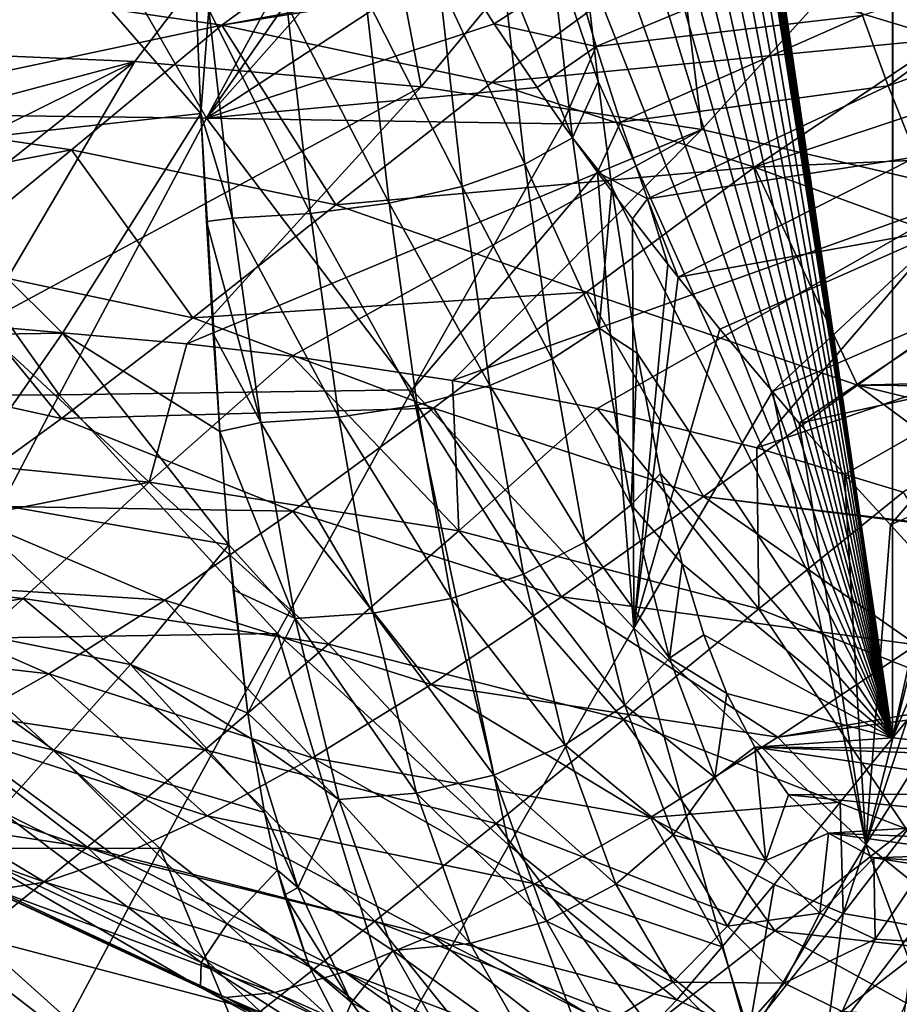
# Model space of a CAD drawing. Header units: metres. Extents: x -105 to 105, y -117 to 62.
# Tile 156 of 256: x -29.35 to -24.91, y -17.37 to -12.41. Entities that reach past the tile are written whole.
import ezdxf

# ---------------------------------------------------------------- set-up
doc = ezdxf.new("R2010")
doc.units = ezdxf.units.M
doc.layers.add('solid_509432_AD150_SW0001', color=7, linetype='CONTINUOUS')

msp = doc.modelspace()

# ---------------------------------------------------------------- linework, layer by layer
at = {"layer": 'solid_509432_AD150_SW0001'}
for points in [[(-24.933788, 18.948616, 5.022625), (-24.943733, -16.028759, 5.058951), (-24.943733, 1.45925, 5.058951)], [(-24.832441, -15.527455, 4.715539), (-24.943733, -16.028759, 5.058951), (-24.933788, 18.948616, 5.022625)], [(-24.832441, -15.527455, 4.715539), (-24.933788, 18.948616, 5.022625), (-24.659927, 18.974371, 4.334177)], [(-24.943733, 1.45925, 5.058951), (-24.943733, -16.028759, 5.058951), (-27.121965, -1.182644, 13.188231)], [(-24.943733, -16.028759, 5.058951), (-27.121107, -1.334, 13.185021), (-27.121965, -1.182644, 13.188231)], [(-24.943733, -16.028759, 5.058951), (-27.11849, -1.487959, 13.175261), (-27.121107, -1.334, 13.185021)], [(-24.943733, -16.028759, 5.058951), (-27.112474, -1.744593, 13.152805), (-27.11849, -1.487959, 13.175261)], [(-24.943733, -16.028759, 5.058951), (-27.105928, -2.005533, 13.128375), (-27.112474, -1.744593, 13.152805)], [(-24.943733, -16.028759, 5.058951), (-27.099869, -2.180981, 13.105762), (-27.105928, -2.005533, 13.128375)], [(-24.943733, -16.028759, 5.058951), (-27.093927, -2.367483, 13.083586), (-27.099869, -2.180981, 13.105762)], [(-24.943733, -16.028759, 5.058951), (-27.061956, -3.365853, 12.964272), (-27.093927, -2.367483, 13.083586)], [(-24.943733, -16.028759, 5.058951), (-27.022991, -4.391678, 12.818848), (-27.061956, -3.365853, 12.964272)], [(-24.943733, -16.028759, 5.058951), (-26.977571, -5.430141, 12.649341), (-27.022991, -4.391678, 12.818848)], [(-24.943733, -16.028759, 5.058951), (-26.926561, -6.455639, 12.458967), (-26.977571, -5.430141, 12.649341)], [(-24.943733, -16.028759, 5.058951), (-26.87257, -7.424845, 12.257475), (-26.926561, -6.455639, 12.458967)], [(-24.943733, -16.028759, 5.058951), (-26.817308, -8.319231, 12.051229), (-26.87257, -7.424845, 12.257475)], [(-24.943733, -16.028759, 5.058951), (-26.762272, -9.124187, 11.845836), (-26.817308, -8.319231, 12.051229)], [(-24.943733, -16.028759, 5.058951), (-26.708025, -9.848174, 11.643378), (-26.762272, -9.124187, 11.845836)], [(-24.943733, -16.028759, 5.058951), (-26.654648, -10.500902, 11.444173), (-26.708025, -9.848174, 11.643378)], [(-24.943733, -16.028759, 5.058951), (-26.576569, -11.360358, 11.152777), (-26.654648, -10.500902, 11.444173)], [(-31.019953, -11.114873, 15.036585), (-30.155876, -12.879557, 14.625533), (-29.338095, -11.281348, 15.356376)], [(-27.633114, -11.122838, -12.5095), (-30.227734, -12.55317, -11.152904), (-30.050425, -12.313509, -11.395073)], [(-27.633114, -11.122838, -12.5095), (-28.767117, -12.61582, -11.154559), (-30.227734, -12.55317, -11.152904)], [(-27.633114, -11.122838, -12.5095), (-27.322508, -12.744751, -11.154793), (-28.767117, -12.61582, -11.154559)], [(-27.633114, -11.122838, -12.5095), (-26.111523, -11.280807, -12.508873), (-27.322508, -12.744751, -11.154793)], [(-23.521235, -11.248078, -9.173247), (-26.084106, -12.074094, -7.729702), (-24.677969, -12.502151, -7.678172)], [(-29.338095, -11.281348, 15.356376), (-30.155876, -12.879557, 14.625533), (-28.405674, -12.901703, 15.123327)], [(-29.338095, -11.281348, 15.356376), (-28.405674, -12.901703, 15.123327), (-27.583027, -11.384998, 15.764522)], [(-26.111523, -11.280807, -12.508873), (-25.90481, -12.959002, -11.154711), (-27.322508, -12.744751, -11.154793)], [(-26.111523, -11.280807, -12.508873), (-24.623238, -11.544931, -12.50745), (-25.90481, -12.959002, -11.154711)], [(-24.943733, -16.028759, 5.058951), (-26.501348, -12.093252, 10.872055), (-26.576569, -11.360358, 11.152777)], [(-27.481359, -11.566381, 15.748713), (-27.583027, -11.384998, 15.764522), (-28.405674, -12.901703, 15.123327)], [(-27.378635, -11.743953, 15.734539), (-27.481359, -11.566381, 15.748713), (-28.405674, -12.901703, 15.123327)], [(-24.623238, -11.544931, -12.50745), (-24.524218, -13.280503, -11.154339), (-25.90481, -12.959002, -11.154711)], [(-28.327656, -12.43293, -6.795347), (-27.426382, -11.775318, -7.777857), (-29.665859, -12.237764, -6.845856)], [(-27.167892, -12.092504, 15.71075), (-27.378635, -11.743953, 15.734539), (-28.405674, -12.901703, 15.123327)], [(-26.206425, -12.042704, -7.734218), (-27.426382, -11.775318, -7.777857), (-28.327656, -12.43293, -6.795347)], [(-28.432779, -12.879311, 11.681112), (-30.066973, -13.05831, 10.941252), (-29.357149, -11.818768, 11.826713)], [(-28.465984, -12.102906, 12.008018), (-28.432779, -12.879311, 11.681112), (-29.357149, -11.818768, 11.826713)], [(-26.914286, -12.115862, 11.605057), (-26.672417, -12.001737, 11.306246), (-26.557798, -13.001651, 10.878487)], [(-26.672417, -12.001737, 11.306246), (-26.501348, -12.093252, 10.872055), (-26.429111, -12.717813, 10.602464)], [(-26.557798, -13.001651, 10.878487), (-26.672417, -12.001737, 11.306246), (-26.429111, -12.717813, 10.602464)], [(-25.094917, -12.383517, 16.52923), (-24.964981, -12.738438, 16.481792), (-23.983013, -12.019482, 17.492561)], [(-24.964981, -12.738438, 16.481792), (-23.857159, -12.340535, 17.451281), (-23.983013, -12.019482, 17.492561)], [(-26.084106, -12.074094, -7.729702), (-26.206425, -12.042704, -7.734218), (-28.327656, -12.43293, -6.795347)], [(-26.54859, -12.163653, 15.897831), (-26.438692, -12.540237, 15.838572), (-25.213844, -12.032084, 16.581526)], [(-26.438692, -12.540237, 15.838572), (-25.094917, -12.383517, 16.52923), (-25.213844, -12.032084, 16.581526)], [(-28.393379, -12.353924, 11.927884), (-28.432779, -12.879311, 11.681112), (-28.465984, -12.102906, 12.008018)], [(-26.953709, -12.426804, 15.693666), (-27.167892, -12.092504, 15.71075), (-28.405674, -12.901703, 15.123327)], [(-26.964516, -12.721531, -6.737953), (-26.084106, -12.074094, -7.729702), (-28.327656, -12.43293, -6.795347)], [(-27.231829, -12.213113, 11.829825), (-26.914286, -12.115862, 11.605057), (-26.79801, -13.133865, 11.171114)], [(-26.54859, -12.163653, 15.897831), (-27.167892, -12.092504, 15.71075), (-26.953709, -12.426804, 15.693666)], [(-24.677969, -12.502151, -7.678172), (-26.084106, -12.074094, -7.729702), (-26.964516, -12.721531, -6.737953)], [(-26.79801, -13.133865, 11.171114), (-26.914286, -12.115862, 11.605057), (-26.557798, -13.001651, 10.878487)], [(-24.943733, -16.028759, 5.058951), (-26.429111, -12.717813, 10.602464), (-26.501348, -12.093252, 10.872055)], [(-26.54859, -12.163653, 15.897831), (-26.953709, -12.426804, 15.693666), (-26.438692, -12.540237, 15.838572)], [(-27.602352, -12.286537, 11.964489), (-27.231829, -12.213113, 11.829825), (-27.114143, -13.24653, 11.390614)], [(-27.114143, -13.24653, 11.390614), (-27.231829, -12.213113, 11.829825), (-26.79801, -13.133865, 11.171114)], [(-28.327656, -12.43293, -6.795347), (-29.665859, -12.237764, -6.845856), (-30.389257, -12.870502, -5.78703)], [(-27.999374, -12.330888, 11.99942), (-27.602352, -12.286537, 11.964489), (-27.483601, -13.331592, 11.521298)], [(-27.483601, -13.331592, 11.521298), (-27.602352, -12.286537, 11.964489), (-27.114143, -13.24653, 11.390614)], [(-28.273718, -13.406854, 11.481302), (-28.432779, -12.879311, 11.681112), (-28.393379, -12.353924, 11.927884)], [(-28.393379, -12.353924, 11.927884), (-27.999374, -12.330888, 11.99942), (-27.879978, -13.382973, 11.553827)], [(-28.273718, -13.406854, 11.481302), (-28.393379, -12.353924, 11.927884), (-27.879978, -13.382973, 11.553827)], [(-27.879978, -13.382973, 11.553827), (-27.999374, -12.330888, 11.99942), (-27.483601, -13.331592, 11.521298)], [(-24.964981, -12.738438, 16.481792), (-24.822294, -13.097091, 16.440956), (-23.857159, -12.340535, 17.451281)], [(-26.438692, -12.540237, 15.838572), (-26.316387, -12.922139, 15.783826), (-25.094917, -12.383517, 16.52923)], [(-26.316387, -12.922139, 15.783826), (-24.964981, -12.738438, 16.481792), (-25.094917, -12.383517, 16.52923)], [(-29.086792, -13.0612, -5.728237), (-28.327656, -12.43293, -6.795347), (-30.389257, -12.870502, -5.78703)], [(-27.752781, -13.340098, -5.664273), (-28.327656, -12.43293, -6.795347), (-29.086792, -13.0612, -5.728237)], [(-26.953709, -12.426804, 15.693666), (-28.405674, -12.901703, 15.123327), (-26.736647, -12.747271, 15.683372)], [(-27.752781, -13.340098, -5.664273), (-26.964516, -12.721531, -6.737953), (-28.327656, -12.43293, -6.795347)], [(-26.438692, -12.540237, 15.838572), (-26.953709, -12.426804, 15.693666), (-26.736647, -12.747271, 15.683372)], [(-25.640547, -13.149222, -6.628148), (-24.677969, -12.502151, -7.678172), (-26.964516, -12.721531, -6.737953)], [(-24.210709, -12.674412, -7.661863), (-24.677969, -12.502151, -7.678172), (-25.640547, -13.149222, -6.628148)], [(-28.767117, -12.61582, -11.154559), (-30.667362, -13.122684, -10.530054), (-30.227734, -12.55317, -11.152904)], [(-26.438692, -12.540237, 15.838572), (-26.736647, -12.747271, 15.683372), (-26.608109, -12.930539, 15.680167)], [(-26.438692, -12.540237, 15.838572), (-26.608109, -12.930539, 15.680167), (-26.316387, -12.922139, 15.783826)], [(-28.767117, -12.61582, -11.154559), (-30.380527, -13.897417, -9.603643), (-31.284538, -13.860608, -9.603822)], [(-28.767117, -12.61582, -11.154559), (-31.284538, -13.860608, -9.603822), (-30.667362, -13.122684, -10.530054)], [(-28.767117, -12.61582, -11.154559), (-29.551266, -13.947713, -9.603485), (-30.380527, -13.897417, -9.603643)], [(-28.767117, -12.61582, -11.154559), (-27.322508, -12.744751, -11.154793), (-29.551266, -13.947713, -9.603485)], [(-26.557798, -13.001651, 10.878487), (-26.429111, -12.717813, 10.602464), (-26.359917, -13.250351, 10.344225)], [(-24.943733, -16.028759, 5.058951), (-26.359917, -13.250351, 10.344225), (-26.429111, -12.717813, 10.602464)], [(-23.320152, -13.049425, -7.632649), (-24.210709, -12.674412, -7.661863), (-25.640547, -13.149222, -6.628148)], [(-27.322508, -12.744751, -11.154793), (-28.503923, -14.040625, -9.603294), (-29.551266, -13.947713, -9.603485)], [(-27.322508, -12.744751, -11.154793), (-25.90481, -12.959002, -11.154711), (-28.503923, -14.040625, -9.603294)], [(-28.405674, -12.901703, 15.123327), (-26.608109, -12.930539, 15.680167), (-26.736647, -12.747271, 15.683372)], [(-25.640547, -13.149222, -6.628148), (-26.964516, -12.721531, -6.737953), (-27.752781, -13.340098, -5.664273)], [(-26.316387, -12.922139, 15.783826), (-26.179716, -13.309558, 15.734578), (-24.964981, -12.738438, 16.481792)], [(-26.179716, -13.309558, 15.734578), (-24.822294, -13.097091, 16.440956), (-24.964981, -12.738438, 16.481792)], [(-29.086792, -13.0612, -5.728237), (-30.389257, -12.870502, -5.78703), (-31.05348, -13.438392, -4.658913)], [(-30.155876, -12.879557, 14.625533), (-30.871033, -14.299176, 13.798434), (-29.148838, -14.297452, 14.382468)], [(-30.155876, -12.879557, 14.625533), (-29.148838, -14.297452, 14.382468), (-28.405674, -12.901703, 15.123327)], [(-28.432779, -12.879311, 11.681112), (-29.131327, -13.987453, 10.766652), (-30.066973, -13.05831, 10.941252)], [(-28.405674, -12.901703, 15.123327), (-29.148838, -14.297452, 14.382468), (-27.366585, -14.273574, 15.035257)], [(-28.338243, -14.484036, 10.833865), (-29.131327, -13.987453, 10.766652), (-28.432779, -12.879311, 11.681112)], [(-28.37207, -13.989777, 11.126057), (-28.338243, -14.484036, 10.833865), (-28.432779, -12.879311, 11.681112)], [(-28.405371, -13.422999, 11.424319), (-28.37207, -13.989777, 11.126057), (-28.432779, -12.879311, 11.681112)], [(-28.273718, -13.406854, 11.481302), (-28.405371, -13.422999, 11.424319), (-28.432779, -12.879311, 11.681112)], [(-28.405674, -12.901703, 15.123327), (-27.366585, -14.273574, 15.035257), (-26.608109, -12.930539, 15.680167)], [(-25.90481, -12.959002, -11.154711), (-27.97472, -14.103521, -9.6032), (-28.503923, -14.040625, -9.603294)], [(-25.90481, -12.959002, -11.154711), (-27.164288, -14.225765, -9.603058), (-27.97472, -14.103521, -9.6032)], [(-26.432896, -13.174041, 15.678991), (-26.608109, -12.930539, 15.680167), (-27.366585, -14.273574, 15.035257)], [(-25.90481, -12.959002, -11.154711), (-24.524218, -13.280503, -11.154339), (-27.164288, -14.225765, -9.603058)], [(-26.316387, -12.922139, 15.783826), (-26.608109, -12.930539, 15.680167), (-26.432896, -13.174041, 15.678991)], [(-26.316387, -12.922139, 15.783826), (-26.432896, -13.174041, 15.678991), (-26.179716, -13.309558, 15.734578)], [(-26.79801, -13.133865, 11.171114), (-26.557798, -13.001651, 10.878487), (-26.423449, -13.961028, 10.377086)], [(-26.423449, -13.961028, 10.377086), (-26.557798, -13.001651, 10.878487), (-26.359917, -13.250351, 10.344225)], [(-29.781097, -13.632122, -4.591033), (-29.086792, -13.0612, -5.728237), (-31.05348, -13.438392, -4.658913)], [(-29.131327, -13.987453, 10.766652), (-30.659725, -14.010062, 10.02182), (-30.066973, -13.05831, 10.941252)], [(-28.473557, -13.90988, -4.521231), (-29.086792, -13.0612, -5.728237), (-29.781097, -13.632122, -4.591033)], [(-28.473557, -13.90988, -4.521231), (-27.752781, -13.340098, -5.664273), (-29.086792, -13.0612, -5.728237)], [(-24.271584, -13.651765, -6.602743), (-23.320152, -13.049425, -7.632649), (-25.640547, -13.149222, -6.628148)], [(-26.179716, -13.309558, 15.734578), (-26.025305, -13.703695, 15.693149), (-24.822294, -13.097091, 16.440956)], [(-24.822294, -13.097091, 16.440956), (-26.025305, -13.703695, 15.693149), (-24.66638, -13.458513, 16.408039)], [(-26.487051, -13.780592, -5.489337), (-25.640547, -13.149222, -6.628148), (-27.752781, -13.340098, -5.664273)], [(-27.114143, -13.24653, 11.390614), (-26.79801, -13.133865, 11.171114), (-26.661018, -14.117289, 10.659851)], [(-26.661018, -14.117289, 10.659851), (-26.79801, -13.133865, 11.171114), (-26.423449, -13.961028, 10.377086)], [(-25.119646, -14.248898, -5.490428), (-25.640547, -13.149222, -6.628148), (-26.487051, -13.780592, -5.489337)], [(-25.119646, -14.248898, -5.490428), (-24.271584, -13.651765, -6.602743), (-25.640547, -13.149222, -6.628148)], [(-26.432896, -13.174041, 15.678991), (-27.366585, -14.273574, 15.035257), (-26.248545, -15.474994, 15.101563)], [(-26.255196, -13.40987, 15.682562), (-26.432896, -13.174041, 15.678991), (-26.248545, -15.474994, 15.101563)], [(-26.179716, -13.309558, 15.734578), (-26.432896, -13.174041, 15.678991), (-26.255196, -13.40987, 15.682562)], [(-27.483601, -13.331592, 11.521298), (-27.114143, -13.24653, 11.390614), (-26.974897, -14.250443, 10.870947)], [(-26.974897, -14.250443, 10.870947), (-27.114143, -13.24653, 11.390614), (-26.661018, -14.117289, 10.659851)], [(-26.423449, -13.961028, 10.377086), (-26.359917, -13.250351, 10.344225), (-26.231422, -14.087435, 9.864674)], [(-24.943733, -16.028759, 5.058951), (-26.231422, -14.087435, 9.864674), (-26.359917, -13.250351, 10.344225)], [(-24.524218, -13.280503, -11.154339), (-26.433723, -14.367699, -9.602933), (-27.164288, -14.225765, -9.603058)], [(-24.524218, -13.280503, -11.154339), (-25.627266, -14.565521, -9.602797), (-26.433723, -14.367699, -9.602933)], [(-26.179716, -13.309558, 15.734578), (-26.255196, -13.40987, 15.682562), (-26.077187, -13.638197, 15.690235)], [(-26.179716, -13.309558, 15.734578), (-26.077187, -13.638197, 15.690235), (-26.025305, -13.703695, 15.693149)], [(-24.524218, -13.280503, -11.154339), (-23.188128, -13.72738, -11.153703), (-25.627266, -14.565521, -9.602797)], [(-26.487051, -13.780592, -5.489337), (-27.752781, -13.340098, -5.664273), (-28.473557, -13.90988, -4.521231)], [(-27.879978, -13.382973, 11.553827), (-27.483601, -13.331592, 11.521298), (-27.342655, -14.350976, 10.995287)], [(-27.342655, -14.350976, 10.995287), (-27.483601, -13.331592, 11.521298), (-26.974897, -14.250443, 10.870947)], [(-28.131351, -14.436984, 10.949981), (-28.405371, -13.422999, 11.424319), (-28.273718, -13.406854, 11.481302)], [(-28.273718, -13.406854, 11.481302), (-27.879978, -13.382973, 11.553827), (-27.738007, -14.411701, 11.023983)], [(-28.131351, -14.436984, 10.949981), (-28.273718, -13.406854, 11.481302), (-27.738007, -14.411701, 11.023983)], [(-27.738007, -14.411701, 11.023983), (-27.879978, -13.382973, 11.553827), (-27.342655, -14.350976, 10.995287)], [(-26.077187, -13.638197, 15.690235), (-26.255196, -13.40987, 15.682562), (-26.248545, -15.474994, 15.101563)], [(-28.131351, -14.436984, 10.949981), (-28.37207, -13.989777, 11.126057), (-28.405371, -13.422999, 11.424319)], [(-24.66638, -13.458513, 16.408039), (-26.025305, -13.703695, 15.693149), (-25.814663, -13.966489, 15.707765)], [(-24.66638, -13.458513, 16.408039), (-25.814663, -13.966489, 15.707765), (-25.548365, -14.281603, 15.735257)], [(-24.66638, -13.458513, 16.408039), (-25.548365, -14.281603, 15.735257), (-24.493282, -13.824047, 16.385817)], [(-29.136311, -14.416963, -3.327356), (-29.781097, -13.632122, -4.591033), (-30.419268, -14.134682, -3.400907)], [(-29.136311, -14.416963, -3.327356), (-28.473557, -13.90988, -4.521231), (-29.781097, -13.632122, -4.591033)], [(-26.025305, -13.703695, 15.693149), (-26.077187, -13.638197, 15.690235), (-26.248545, -15.474994, 15.101563)], [(-23.258598, -14.204005, -6.50024), (-24.271584, -13.651765, -6.602743), (-25.119646, -14.248898, -5.490428)], [(-26.025305, -13.703695, 15.693149), (-26.248545, -15.474994, 15.101563), (-25.814663, -13.966489, 15.707765)], [(-23.188128, -13.72738, -11.153703), (-24.889254, -14.79008, -9.602673), (-25.627266, -14.565521, -9.602797)], [(-27.259932, -14.365517, -4.278244), (-26.487051, -13.780592, -5.489337), (-28.473557, -13.90988, -4.521231)], [(-25.897535, -14.811405, -4.310214), (-26.487051, -13.780592, -5.489337), (-27.259932, -14.365517, -4.278244)], [(-25.897535, -14.811405, -4.310214), (-25.119646, -14.248898, -5.490428), (-26.487051, -13.780592, -5.489337)], [(-24.493282, -13.824047, 16.385817), (-25.548365, -14.281603, 15.735257), (-25.414629, -14.440594, 15.751022)], [(-24.493282, -13.824047, 16.385817), (-25.414629, -14.440594, 15.751022), (-24.30118, -14.197105, 16.374731)], [(-27.259932, -14.365517, -4.278244), (-28.473557, -13.90988, -4.521231), (-29.136311, -14.416963, -3.327356)], [(-28.69462, -14.738455, -8.65876), (-30.267385, -14.582019, -8.667182), (-29.551266, -13.947713, -9.603485)], [(-28.503923, -14.040625, -9.603294), (-28.69462, -14.738455, -8.65876), (-29.551266, -13.947713, -9.603485)], [(-26.661018, -14.117289, 10.659851), (-26.423449, -13.961028, 10.377086), (-26.263029, -14.852759, 9.77839)], [(-26.263029, -14.852759, 9.77839), (-26.423449, -13.961028, 10.377086), (-26.231422, -14.087435, 9.864674)], [(-29.131327, -13.987453, 10.766652), (-29.704294, -14.808723, 9.828773), (-30.659725, -14.010062, 10.02182)], [(-28.29179, -15.055004, 10.447039), (-29.704294, -14.808723, 9.828773), (-29.131327, -13.987453, 10.766652)], [(-28.338243, -14.484036, 10.833865), (-28.29179, -15.055004, 10.447039), (-29.131327, -13.987453, 10.766652)], [(-28.131351, -14.436984, 10.949981), (-28.338243, -14.484036, 10.833865), (-28.37207, -13.989777, 11.126057)], [(-25.814663, -13.966489, 15.707765), (-26.248545, -15.474994, 15.101563), (-25.548365, -14.281603, 15.735257)], [(-28.503923, -14.040625, -9.603294), (-27.97472, -14.103521, -9.6032), (-28.69462, -14.738455, -8.65876)], [(-28.69462, -14.738455, -8.65876), (-27.97472, -14.103521, -9.6032), (-27.13192, -14.983722, -8.679939)], [(-27.97472, -14.103521, -9.6032), (-27.164288, -14.225765, -9.603058), (-27.13192, -14.983722, -8.679939)], [(-26.263029, -14.852759, 9.77839), (-26.231422, -14.087435, 9.864674), (-26.114771, -14.694721, 9.429327)], [(-24.943733, -16.028759, 5.058951), (-26.114771, -14.694721, 9.429327), (-26.231422, -14.087435, 9.864674)], [(-29.742834, -14.8572, -2.096011), (-29.136311, -14.416963, -3.327356), (-30.419268, -14.134682, -3.400907)], [(-26.974897, -14.250443, 10.870947), (-26.661018, -14.117289, 10.659851), (-26.496037, -15.042233, 10.044133)], [(-26.496037, -15.042233, 10.044133), (-26.661018, -14.117289, 10.659851), (-26.263029, -14.852759, 9.77839)], [(-24.30118, -14.197105, 16.374731), (-25.414629, -14.440594, 15.751022), (-25.185125, -14.699838, 15.784852)], [(-24.30118, -14.197105, 16.374731), (-25.185125, -14.699838, 15.784852), (-24.954254, -14.954638, 15.824961)], [(-23.320515, -14.264128, -6.404186), (-23.258598, -14.204005, -6.50024), (-25.119646, -14.248898, -5.490428)], [(-24.30118, -14.197105, 16.374731), (-24.954254, -14.954638, 15.824961), (-24.092569, -14.577147, 16.376314)], [(-27.342655, -14.350976, 10.995287), (-26.974897, -14.250443, 10.870947), (-26.80603, -15.203689, 10.240725)], [(-27.164288, -14.225765, -9.603058), (-26.433723, -14.367699, -9.602933), (-27.13192, -14.983722, -8.679939)], [(-26.80603, -15.203689, 10.240725), (-26.974897, -14.250443, 10.870947), (-26.496037, -15.042233, 10.044133)], [(-24.058304, -15.032986, -5.109684), (-25.119646, -14.248898, -5.490428), (-25.897535, -14.811405, -4.310214)], [(-23.659325, -14.605302, -5.845514), (-23.320515, -14.264128, -6.404186), (-25.119646, -14.248898, -5.490428)], [(-24.058304, -15.032986, -5.109684), (-23.659325, -14.605302, -5.845514), (-25.119646, -14.248898, -5.490428)], [(-30.871033, -14.299176, 13.798434), (-29.794798, -15.529155, 13.552587), (-29.148838, -14.297452, 14.382468)], [(-29.148838, -14.297452, 14.382468), (-29.794798, -15.529155, 13.552587), (-28.047535, -15.503146, 14.29845)], [(-29.148838, -14.297452, 14.382468), (-28.047535, -15.503146, 14.29845), (-27.366585, -14.273574, 15.035257)], [(-27.366585, -14.273574, 15.035257), (-28.047535, -15.503146, 14.29845), (-26.879219, -16.569786, 14.380704)], [(-27.366585, -14.273574, 15.035257), (-26.879219, -16.569786, 14.380704), (-26.248545, -15.474994, 15.101563)], [(-25.548365, -14.281603, 15.735257), (-26.248545, -15.474994, 15.101563), (-25.077562, -16.56809, 15.331353)], [(-25.414629, -14.440594, 15.751022), (-25.548365, -14.281603, 15.735257), (-25.077562, -16.56809, 15.331353)], [(-27.738007, -14.411701, 11.023983), (-27.342655, -14.350976, 10.995287), (-27.170855, -15.32559, 10.354113)], [(-27.170855, -15.32559, 10.354113), (-27.342655, -14.350976, 10.995287), (-26.80603, -15.203689, 10.240725)], [(-27.96895, -14.885899, -3.016933), (-27.259932, -14.365517, -4.278244), (-29.136311, -14.416963, -3.327356)], [(-26.614388, -15.318087, -3.084288), (-27.259932, -14.365517, -4.278244), (-27.96895, -14.885899, -3.016933)], [(-26.614388, -15.318087, -3.084288), (-25.897535, -14.811405, -4.310214), (-27.259932, -14.365517, -4.278244)], [(-27.13192, -14.983722, -8.679939), (-26.433723, -14.367699, -9.602933), (-25.61882, -15.37863, -8.691522)], [(-26.433723, -14.367699, -9.602933), (-25.627266, -14.565521, -9.602797), (-25.61882, -15.37863, -8.691522)], [(-27.96895, -14.885899, -3.016933), (-29.136311, -14.416963, -3.327356), (-29.742834, -14.8572, -2.096011)], [(-27.957134, -15.426737, 10.29979), (-28.338243, -14.484036, 10.833865), (-28.131351, -14.436984, 10.949981)], [(-28.131351, -14.436984, 10.949981), (-27.738007, -14.411701, 11.023983), (-27.564432, -15.399222, 10.376194)], [(-27.957134, -15.426737, 10.29979), (-28.131351, -14.436984, 10.949981), (-27.564432, -15.399222, 10.376194)], [(-27.564432, -15.399222, 10.376194), (-27.738007, -14.411701, 11.023983), (-27.170855, -15.32559, 10.354113)], [(-25.185125, -14.699838, 15.784852), (-25.414629, -14.440594, 15.751022), (-25.077562, -16.56809, 15.331353)], [(-27.957134, -15.426737, 10.29979), (-28.29179, -15.055004, 10.447039), (-28.338243, -14.484036, 10.833865)], [(-28.69462, -14.738455, -8.65876), (-30.856474, -15.165101, -7.685561), (-30.267385, -14.582019, -8.667182)], [(-25.627266, -14.565521, -9.602797), (-24.889254, -14.79008, -9.602673), (-25.61882, -15.37863, -8.691522)], [(-24.092569, -14.577147, 16.376314), (-24.954254, -14.954638, 15.824961), (-24.729887, -15.200257, 15.869132)], [(-26.263029, -14.852759, 9.77839), (-26.114771, -14.694721, 9.429327), (-26.004684, -15.151433, 9.018476)], [(-24.943733, -16.028759, 5.058951), (-26.004684, -15.151433, 9.018476), (-26.114771, -14.694721, 9.429327)], [(-24.954254, -14.954638, 15.824961), (-25.185125, -14.699838, 15.784852), (-25.077562, -16.56809, 15.331353)], [(-29.329714, -15.32653, -7.668814), (-30.856474, -15.165101, -7.685561), (-28.69462, -14.738455, -8.65876)], [(-29.329714, -15.32653, -7.668814), (-28.69462, -14.738455, -8.65876), (-27.790199, -15.556919, -7.713939)], [(-28.69462, -14.738455, -8.65876), (-27.13192, -14.983722, -8.679939), (-27.790199, -15.556919, -7.713939)], [(-25.61882, -15.37863, -8.691522), (-24.889254, -14.79008, -9.602673), (-24.169348, -15.947721, -8.694663)], [(-28.788166, -15.658675, 9.557053), (-30.16098, -15.38702, 8.890779), (-29.704294, -14.808723, 9.828773)], [(-28.29179, -15.055004, 10.447039), (-28.788166, -15.658675, 9.557053), (-29.704294, -14.808723, 9.828773)], [(-24.822647, -15.56, -3.929064), (-25.897535, -14.811405, -4.310214), (-26.614388, -15.318087, -3.084288)], [(-26.496037, -15.042233, 10.044133), (-26.263029, -14.852759, 9.77839), (-26.069103, -15.627762, 9.054654)], [(-26.069103, -15.627762, 9.054654), (-26.263029, -14.852759, 9.77839), (-26.004684, -15.151433, 9.018476)], [(-24.065504, -15.040428, -5.096205), (-24.058304, -15.032986, -5.109684), (-25.897535, -14.811405, -4.310214)], [(-24.822647, -15.56, -3.929064), (-24.065504, -15.040428, -5.096205), (-25.897535, -14.811405, -4.310214)], [(-28.615816, -15.334911, -1.720512), (-29.742834, -14.8572, -2.096011), (-30.293806, -15.227632, -0.839937)], [(-28.615816, -15.334911, -1.720512), (-27.96895, -14.885899, -3.016933), (-29.742834, -14.8572, -2.096011)], [(-27.271605, -15.760022, -1.826586), (-27.96895, -14.885899, -3.016933), (-28.615816, -15.334911, -1.720512)], [(-27.271605, -15.760022, -1.826586), (-26.614388, -15.318087, -3.084288), (-27.96895, -14.885899, -3.016933)], [(-24.954254, -14.954638, 15.824961), (-25.077562, -16.56809, 15.331353), (-24.729887, -15.200257, 15.869132)], [(-27.790199, -15.556919, -7.713939), (-27.13192, -14.983722, -8.679939), (-26.300085, -15.93619, -7.738835)], [(-27.13192, -14.983722, -8.679939), (-25.61882, -15.37863, -8.691522), (-26.300085, -15.93619, -7.738835)], [(-26.80603, -15.203689, 10.240725), (-26.496037, -15.042233, 10.044133), (-26.293579, -15.863805, 9.288548)], [(-26.293579, -15.863805, 9.288548), (-26.496037, -15.042233, 10.044133), (-26.069103, -15.627762, 9.054654)], [(-28.196556, -15.90533, 9.724913), (-28.788166, -15.658675, 9.557053), (-28.29179, -15.055004, 10.447039)], [(-28.270363, -15.28147, 10.274796), (-28.196556, -15.90533, 9.724913), (-28.29179, -15.055004, 10.447039)], [(-27.957134, -15.426737, 10.29979), (-28.270363, -15.28147, 10.274796), (-28.29179, -15.055004, 10.447039)], [(-26.069103, -15.627762, 9.054654), (-26.004684, -15.151433, 9.018476), (-25.895687, -15.508703, 8.611695)], [(-24.943733, -16.028759, 5.058951), (-25.895687, -15.508703, 8.611695), (-26.004684, -15.151433, 9.018476)], [(-29.329714, -15.32653, -7.668814), (-31.417183, -15.694155, -6.657872), (-30.856474, -15.165101, -7.685561)], [(-24.729887, -15.200257, 15.869132), (-25.077562, -16.56809, 15.331353), (-24.423685, -15.5244, 15.939946)], [(-29.200853, -15.706742, -0.403535), (-30.293806, -15.227632, -0.839937), (-30.785086, -15.5251, 0.427094)], [(-29.200853, -15.706742, -0.403535), (-28.615816, -15.334911, -1.720512), (-30.293806, -15.227632, -0.839937)], [(-27.170855, -15.32559, 10.354113), (-26.80603, -15.203689, 10.240725), (-26.5963, -16.064945, 9.457999)], [(-26.5963, -16.064945, 9.457999), (-26.80603, -15.203689, 10.240725), (-26.293579, -15.863805, 9.288548)], [(-27.957134, -15.426737, 10.29979), (-28.196556, -15.90533, 9.724913), (-28.270363, -15.28147, 10.274796)], [(-29.932398, -15.864905, -6.632858), (-31.417183, -15.694155, -6.657872), (-29.329714, -15.32653, -7.668814)], [(-29.932398, -15.864905, -6.632858), (-29.329714, -15.32653, -7.668814), (-28.413885, -16.089251, -6.704661)], [(-29.329714, -15.32653, -7.668814), (-27.790199, -15.556919, -7.713939), (-28.413885, -16.089251, -6.704661)], [(-27.869463, -16.129704, -0.550108), (-28.615816, -15.334911, -1.720512), (-29.200853, -15.706742, -0.403535)], [(-27.869463, -16.129704, -0.550108), (-27.271605, -15.760022, -1.826586), (-28.615816, -15.334911, -1.720512)], [(-27.564432, -15.399222, 10.376194), (-27.170855, -15.32559, 10.354113), (-26.955633, -16.216808, 9.550898)], [(-25.522121, -16.026398, -2.725838), (-26.614388, -15.318087, -3.084288), (-27.271605, -15.760022, -1.826586)], [(-26.955633, -16.216808, 9.550898), (-27.170855, -15.32559, 10.354113), (-26.5963, -16.064945, 9.457999)], [(-25.522121, -16.026398, -2.725838), (-24.822647, -15.56, -3.929064), (-26.614388, -15.318087, -3.084288)], [(-29.175148, -16.090641, 8.654928), (-30.497742, -15.786105, 7.943828), (-30.16098, -15.38702, 8.890779)], [(-28.788166, -15.658675, 9.557053), (-29.175148, -16.090641, 8.654928), (-30.16098, -15.38702, 8.890779)], [(-27.957134, -15.426737, 10.29979), (-27.564432, -15.399222, 10.376194), (-27.345894, -16.30854, 9.560602)], [(-27.345894, -16.30854, 9.560602), (-27.564432, -15.399222, 10.376194), (-26.955633, -16.216808, 9.550898)], [(-26.300085, -15.93619, -7.738835), (-25.61882, -15.37863, -8.691522), (-24.873827, -16.48736, -7.745998)], [(-25.61882, -15.37863, -8.691522), (-24.169348, -15.947721, -8.694663), (-24.873827, -16.48736, -7.745998)], [(-27.737497, -16.339453, 9.480098), (-28.196556, -15.90533, 9.724913), (-27.957134, -15.426737, 10.29979)], [(-27.737497, -16.339453, 9.480098), (-27.957134, -15.426737, 10.29979), (-27.345894, -16.30854, 9.560602)], [(-26.248545, -15.474994, 15.101563), (-26.879219, -16.569786, 14.380704), (-25.668121, -17.551701, 14.638159)], [(-26.248545, -15.474994, 15.101563), (-25.668121, -17.551701, 14.638159), (-25.077562, -16.56809, 15.331353)], [(-29.716747, -15.996701, 0.919284), (-29.200853, -15.706742, -0.403535), (-30.785086, -15.5251, 0.427094)], [(-29.794798, -15.529155, 13.552587), (-30.338598, -16.583838, 12.640838), (-28.638477, -16.587442, 13.476306)], [(-29.794798, -15.529155, 13.552587), (-28.638477, -16.587442, 13.476306), (-28.047535, -15.503146, 14.29845)], [(-28.047535, -15.503146, 14.29845), (-28.638477, -16.587442, 13.476306), (-27.428307, -17.54027, 13.575845)], [(-28.047535, -15.503146, 14.29845), (-27.428307, -17.54027, 13.575845), (-26.879219, -16.569786, 14.380704)], [(-26.069103, -15.627762, 9.054654), (-25.895687, -15.508703, 8.611695), (-25.778952, -15.805545, 8.176036)], [(-24.943733, -16.028759, 5.058951), (-25.778952, -15.805545, 8.176036), (-25.895687, -15.508703, 8.611695)], [(-24.423685, -15.5244, 15.939946), (-25.077562, -16.56809, 15.331353), (-23.847702, -17.558327, 15.767918)], [(-24.832441, -15.527455, 4.715539), (-24.793947, -15.682725, 4.571527), (-24.943733, -16.028759, 5.058951)], [(-28.413885, -16.089251, -6.704661), (-27.790199, -15.556919, -7.713939), (-26.944109, -16.461393, -6.744586)], [(-27.790199, -15.556919, -7.713939), (-26.300085, -15.93619, -7.738835), (-26.944109, -16.461393, -6.744586)], [(-24.841999, -15.907752, -3.427476), (-24.822647, -15.56, -3.929064), (-25.522121, -16.026398, -2.725838)], [(-26.293579, -15.863805, 9.288548), (-26.069103, -15.627762, 9.054654), (-25.839659, -16.22851, 8.198353)], [(-25.839659, -16.22851, 8.198353), (-26.069103, -15.627762, 9.054654), (-25.778952, -15.805545, 8.176036)], [(-28.1126, -16.405228, 9.170516), (-29.175148, -16.090641, 8.654928), (-28.788166, -15.658675, 9.557053)], [(-28.177103, -16.036453, 9.591578), (-28.1126, -16.405228, 9.170516), (-28.788166, -15.658675, 9.557053)], [(-28.196556, -15.90533, 9.724913), (-28.177103, -16.036453, 9.591578), (-28.788166, -15.658675, 9.557053)], [(-24.793947, -15.682725, 4.571527), (-24.416056, -16.083704, 3.089637), (-24.943733, -16.028759, 5.058951)], [(-28.402239, -16.421885, 0.73308), (-29.200853, -15.706742, -0.403535), (-29.716747, -15.996701, 0.919284)], [(-28.402239, -16.421885, 0.73308), (-27.869463, -16.129704, -0.550108), (-29.200853, -15.706742, -0.403535)], [(-29.175148, -16.090641, 8.654928), (-29.448172, -16.398151, 7.717997), (-30.497742, -15.786105, 7.943828)], [(-26.164282, -16.431019, -1.497568), (-27.271605, -15.760022, -1.826586), (-27.869463, -16.129704, -0.550108)], [(-26.164282, -16.431019, -1.497568), (-25.522121, -16.026398, -2.725838), (-27.271605, -15.760022, -1.826586)], [(-25.839659, -16.22851, 8.198353), (-25.778952, -15.805545, 8.176036), (-25.638676, -16.07613, 7.652518)], [(-24.943733, -16.028759, 5.058951), (-25.638676, -16.07613, 7.652518), (-25.778952, -15.805545, 8.176036)], [(-30.506678, -16.355387, -5.552226), (-29.932398, -15.864905, -6.632858), (-29.006918, -16.581326, -5.653192)], [(-29.932398, -15.864905, -6.632858), (-28.413885, -16.089251, -6.704661), (-29.006918, -16.581326, -5.653192)], [(-26.5963, -16.064945, 9.457999), (-26.293579, -15.863805, 9.288548), (-26.049582, -16.51919, 8.377937)], [(-26.049582, -16.51919, 8.377937), (-26.293579, -15.863805, 9.288548), (-25.839659, -16.22851, 8.198353)], [(-27.737497, -16.339453, 9.480098), (-28.177103, -16.036453, 9.591578), (-28.196556, -15.90533, 9.724913)], [(-26.944109, -16.461393, -6.744586), (-26.300085, -15.93619, -7.738835), (-25.537825, -17.0026, -6.756652)], [(-26.300085, -15.93619, -7.738835), (-24.873827, -16.48736, -7.745998), (-25.537825, -17.0026, -6.756652)], [(-24.869045, -15.940022, -3.360851), (-24.841999, -15.907752, -3.427476), (-25.522121, -16.026398, -2.725838)], [(-25.208195, -16.354103, -2.467823), (-24.869045, -15.940022, -3.360851), (-25.522121, -16.026398, -2.725838)], [(-25.192112, -16.915762, -1.455552), (-24.869045, -15.940022, -3.360851), (-25.208195, -16.354103, -2.467823)], [(-24.541067, -16.065626, -3.35121), (-24.869045, -15.940022, -3.360851), (-25.192112, -16.915762, -1.455552)], [(-28.857645, -16.632698, 2.010382), (-29.716747, -15.996701, 0.919284), (-30.149237, -16.199295, 2.23059)], [(-28.857645, -16.632698, 2.010382), (-28.402239, -16.421885, 0.73308), (-29.716747, -15.996701, 0.919284)], [(-27.944696, -16.783413, 8.726378), (-28.1126, -16.405228, 9.170516), (-28.177103, -16.036453, 9.591578)], [(-27.944696, -16.783413, 8.726378), (-28.177103, -16.036453, 9.591578), (-27.737497, -16.339453, 9.480098)], [(-25.208195, -16.354103, -2.467823), (-25.522121, -16.026398, -2.725838), (-26.164282, -16.431019, -1.497568)], [(-24.943733, -16.028759, 5.058951), (-24.416056, -16.083704, 3.089637), (-25.638676, -16.07613, 7.652518)], [(-28.301308, -16.967716, 7.844779), (-29.448172, -16.398151, 7.717997), (-29.175148, -16.090641, 8.654928)], [(-28.046715, -16.697119, 8.773488), (-28.301308, -16.967716, 7.844779), (-29.175148, -16.090641, 8.654928)], [(-28.1126, -16.405228, 9.170516), (-28.046715, -16.697119, 8.773488), (-29.175148, -16.090641, 8.654928)], [(-29.006918, -16.581326, -5.653192), (-28.413885, -16.089251, -6.704661), (-27.554863, -16.953415, -5.709746)], [(-28.413885, -16.089251, -6.704661), (-26.944109, -16.461393, -6.744586), (-27.554863, -16.953415, -5.709746)], [(-26.955633, -16.216808, 9.550898), (-26.5963, -16.064945, 9.457999), (-26.339901, -16.76689, 8.501108)], [(-26.339901, -16.76689, 8.501108), (-26.5963, -16.064945, 9.457999), (-26.049582, -16.51919, 8.377937)], [(-25.583181, -16.648256, 7.241169), (-25.839659, -16.22851, 8.198353), (-25.638676, -16.07613, 7.652518)], [(-24.052401, -16.30971, 1.732456), (-25.46895, -16.315855, 7.019092), (-25.638676, -16.07613, 7.652518)], [(-25.583181, -16.648256, 7.241169), (-25.638676, -16.07613, 7.652518), (-25.46895, -16.315855, 7.019092)], [(-23.88838, -16.138647, 1.120325), (-24.052401, -16.30971, 1.732456), (-25.638676, -16.07613, 7.652518)], [(-24.416056, -16.083704, 3.089637), (-23.88838, -16.138647, 1.120325), (-25.638676, -16.07613, 7.652518)], [(-24.541067, -16.065626, -3.35121), (-25.192112, -16.915762, -1.455552), (-24.824572, -16.979286, -1.386861)], [(-26.748354, -16.76557, -0.255556), (-27.869463, -16.129704, -0.550108), (-28.402239, -16.421885, 0.73308)], [(-26.748354, -16.76557, -0.255556), (-26.164282, -16.431019, -1.497568), (-27.869463, -16.129704, -0.550108)], [(-29.220032, -16.757673, 3.265931), (-30.149237, -16.199295, 2.23059), (-30.480694, -16.308392, 3.509574)], [(-29.220032, -16.757673, 3.265931), (-28.857645, -16.632698, 2.010382), (-30.149237, -16.199295, 2.23059)], [(-27.345894, -16.30854, 9.560602), (-26.955633, -16.216808, 9.550898), (-26.689873, -16.953905, 8.559065)], [(-26.689873, -16.953905, 8.559065), (-26.955633, -16.216808, 9.550898), (-26.339901, -16.76689, 8.501108)], [(-26.049582, -16.51919, 8.377937), (-25.839659, -16.22851, 8.198353), (-25.583181, -16.648256, 7.241169)], [(-29.473459, -16.79575, 4.481294), (-29.220032, -16.757673, 3.265931), (-30.480694, -16.308392, 3.509574)], [(-27.944696, -16.783413, 8.726378), (-27.737497, -16.339453, 9.480098), (-27.464455, -17.101665, 8.46109)], [(-27.737497, -16.339453, 9.480098), (-27.345894, -16.30854, 9.560602), (-27.074478, -17.06687, 8.547663)], [(-27.464455, -17.101665, 8.46109), (-27.737497, -16.339453, 9.480098), (-27.074478, -17.06687, 8.547663)], [(-27.074478, -17.06687, 8.547663), (-27.345894, -16.30854, 9.560602), (-26.689873, -16.953905, 8.559065)], [(-25.583181, -16.648256, 7.241169), (-25.46895, -16.315855, 7.019092), (-25.266932, -16.509745, 6.26515)], [(-24.052401, -16.30971, 1.732456), (-24.209293, -16.444363, 2.317984), (-25.46895, -16.315855, 7.019092)], [(-24.209293, -16.444363, 2.317984), (-25.266932, -16.509745, 6.26515), (-25.46895, -16.315855, 7.019092)], [(-30.506678, -16.355387, -5.552226), (-29.006918, -16.581326, -5.653192), (-29.571192, -17.032532, -4.562232)], [(-25.541004, -16.769112, -1.480226), (-25.208195, -16.354103, -2.467823), (-26.164282, -16.431019, -1.497568)], [(-25.192112, -16.915762, -1.455552), (-25.208195, -16.354103, -2.467823), (-25.541004, -16.769112, -1.480226)], [(-28.432764, -17.16316, 6.851689), (-29.593754, -16.613766, 6.71758), (-29.448172, -16.398151, 7.717997)], [(-28.301308, -16.967716, 7.844779), (-28.432764, -17.16316, 6.851689), (-29.448172, -16.398151, 7.717997)], [(-27.267277, -17.025797, 0.990842), (-28.402239, -16.421885, 0.73308), (-28.857645, -16.632698, 2.010382)], [(-27.267277, -17.025797, 0.990842), (-26.748354, -16.76557, -0.255556), (-28.402239, -16.421885, 0.73308)], [(-27.944696, -16.783413, 8.726378), (-28.046715, -16.697119, 8.773488), (-28.1126, -16.405228, 9.170516)], [(-25.802443, -17.083811, -0.632099), (-26.164282, -16.431019, -1.497568), (-26.748354, -16.76557, -0.255556)], [(-25.802443, -17.083811, -0.632099), (-25.541004, -16.769112, -1.480226), (-26.164282, -16.431019, -1.497568)], [(-24.209293, -16.444363, 2.317984), (-24.359385, -16.545534, 2.878137), (-25.266932, -16.509745, 6.26515)], [(-27.554863, -16.953415, -5.709746), (-26.944109, -16.461393, -6.744586), (-26.165438, -17.491068, -5.72757)], [(-26.944109, -16.461393, -6.744586), (-25.537825, -17.0026, -6.756652), (-26.165438, -17.491068, -5.72757)], [(-25.537825, -17.0026, -6.756652), (-24.873827, -16.48736, -7.745998), (-23.532469, -17.226046, -7.734403)], [(-26.339901, -16.76689, 8.501108), (-26.049582, -16.51919, 8.377937), (-25.776358, -16.979588, 7.358252)], [(-25.776358, -16.979588, 7.358252), (-26.049582, -16.51919, 8.377937), (-25.583181, -16.648256, 7.241169)], [(-25.310724, -16.913696, 6.224345), (-25.583181, -16.648256, 7.241169), (-25.266932, -16.509745, 6.26515)], [(-25.310724, -16.913696, 6.224345), (-25.266932, -16.509745, 6.26515), (-25.038168, -16.634506, 5.411391)], [(-24.503624, -16.616098, 3.416442), (-25.038168, -16.634506, 5.411391), (-25.266932, -16.509745, 6.26515)], [(-24.359385, -16.545534, 2.878137), (-24.503624, -16.616098, 3.416442), (-25.266932, -16.509745, 6.26515)], [(-30.338598, -16.583838, 12.640838), (-30.77824, -17.457968, 11.656704), (-29.135078, -17.515907, 12.574124)], [(-30.338598, -16.583838, 12.640838), (-29.135078, -17.515907, 12.574124), (-28.638477, -16.587442, 13.476306)], [(-29.571192, -17.032532, -4.562232), (-29.006918, -16.581326, -5.653192), (-28.1343, -17.410135, -4.636511)], [(-28.638477, -16.587442, 13.476306), (-29.135078, -17.515907, 12.574124), (-27.891396, -18.376377, 12.689939)], [(-29.006918, -16.581326, -5.653192), (-27.554863, -16.953415, -5.709746), (-28.1343, -17.410135, -4.636511)], [(-28.638477, -16.587442, 13.476306), (-27.891396, -18.376377, 12.689939), (-27.428307, -17.54027, 13.575845)], [(-26.879219, -16.569786, 14.380704), (-27.428307, -17.54027, 13.575845), (-26.186811, -18.433771, 13.861542)], [(-26.879219, -16.569786, 14.380704), (-26.186811, -18.433771, 13.861542), (-25.668121, -17.551701, 14.638159)], [(-25.077562, -16.56809, 15.331353), (-25.668121, -17.551701, 14.638159), (-24.38669, -18.413151, 15.1449)], [(-25.077562, -16.56809, 15.331353), (-24.38669, -18.413151, 15.1449), (-23.847702, -17.558327, 15.767918)], [(-28.434694, -17.288389, 5.781885), (-29.602053, -16.747293, 5.637178), (-29.593754, -16.613766, 6.71758)], [(-28.432764, -17.16316, 6.851689), (-28.434694, -17.288389, 5.781885), (-29.593754, -16.613766, 6.71758)], [(-27.709379, -17.20916, 2.231946), (-28.857645, -16.632698, 2.010382), (-29.220032, -16.757673, 3.265931)], [(-27.709379, -17.20916, 2.231946), (-27.267277, -17.025797, 0.990842), (-28.857645, -16.632698, 2.010382)], [(-25.03054, -17.045755, 5.178682), (-25.310724, -16.913696, 6.224345), (-25.038168, -16.634506, 5.411391)], [(-24.503624, -16.616098, 3.416442), (-24.644215, -16.658915, 3.941136), (-25.038168, -16.634506, 5.411391)], [(-24.644215, -16.658915, 3.941136), (-24.780975, -16.675356, 4.451537), (-25.038168, -16.634506, 5.411391)], [(-25.03054, -17.045755, 5.178682), (-25.038168, -16.634506, 5.411391), (-24.780975, -16.675356, 4.451537)], [(-25.776358, -16.979588, 7.358252), (-25.583181, -16.648256, 7.241169), (-25.310724, -16.913696, 6.224345)], [(-24.747654, -17.061434, 4.122935), (-25.03054, -17.045755, 5.178682), (-24.780975, -16.675356, 4.451537)], [(-27.884838, -17.184681, 7.916686), (-28.301308, -16.967716, 7.844779), (-28.046715, -16.697119, 8.773488)], [(-28.012264, -16.822878, 8.579752), (-27.884838, -17.184681, 7.916686), (-28.046715, -16.697119, 8.773488)], [(-27.944696, -16.783413, 8.726378), (-28.012264, -16.822878, 8.579752), (-28.046715, -16.697119, 8.773488)], [(-28.307253, -17.339352, 4.644538), (-29.473459, -16.79575, 4.481294), (-29.602053, -16.747293, 5.637178)], [(-28.434694, -17.288389, 5.781885), (-28.307253, -17.339352, 4.644538), (-29.602053, -16.747293, 5.637178)], [(-28.060759, -17.313442, 3.455357), (-29.220032, -16.757673, 3.265931), (-29.473459, -16.79575, 4.481294)], [(-28.060759, -17.313442, 3.455357), (-27.709379, -17.20916, 2.231946), (-29.220032, -16.757673, 3.265931)], [(-27.944696, -16.783413, 8.726378), (-27.673773, -17.363762, 7.71528), (-28.012264, -16.822878, 8.579752)], [(-27.944696, -16.783413, 8.726378), (-27.464455, -17.101665, 8.46109), (-27.673773, -17.363762, 7.71528)], [(-26.031481, -17.350603, 0.185077), (-26.748354, -16.76557, -0.255556), (-27.267277, -17.025797, 0.990842)], [(-26.031481, -17.350603, 0.185077), (-25.802443, -17.083811, -0.632099), (-26.748354, -16.76557, -0.255556)], [(-26.689873, -16.953905, 8.559065), (-26.339901, -16.76689, 8.501108), (-26.052408, -17.261927, 7.428164)], [(-26.052408, -17.261927, 7.428164), (-26.339901, -16.76689, 8.501108), (-25.776358, -16.979588, 7.358252)], [(-25.669046, -17.513914, 0.233537), (-25.541004, -16.769112, -1.480226), (-25.802443, -17.083811, -0.632099)], [(-25.192112, -16.915762, -1.455552), (-25.541004, -16.769112, -1.480226), (-25.669046, -17.513914, 0.233537)], [(-28.307253, -17.339352, 4.644538), (-28.060759, -17.313442, 3.455357), (-29.473459, -16.79575, 4.481294)], [(-27.673773, -17.363762, 7.71528), (-27.884838, -17.184681, 7.916686), (-28.012264, -16.822878, 8.579752)], [(-25.489857, -17.266596, 6.28902), (-25.776358, -16.979588, 7.358252), (-25.310724, -16.913696, 6.224345)], [(-25.192112, -16.915762, -1.455552), (-25.669046, -17.513914, 0.233537), (-25.282433, -17.579218, 0.317671)], [(-25.489857, -17.266596, 6.28902), (-25.310724, -16.913696, 6.224345), (-25.03054, -17.045755, 5.178682)], [(-24.824572, -16.979286, -1.386861), (-25.192112, -16.915762, -1.455552), (-25.282433, -17.579218, 0.317671)], [(-27.727613, -17.490498, 7.159037), (-28.432764, -17.16316, 6.851689), (-28.301308, -16.967716, 7.844779)], [(-27.884838, -17.184681, 7.916686), (-27.727613, -17.490498, 7.159037), (-28.301308, -16.967716, 7.844779)], [(-28.1343, -17.410135, -4.636511), (-27.554863, -16.953415, -5.709746), (-26.75872, -17.949011, -4.660576)], [(-27.554863, -16.953415, -5.709746), (-26.165438, -17.491068, -5.72757), (-26.75872, -17.949011, -4.660576)], [(-27.074478, -17.06687, 8.547663), (-26.689873, -16.953905, 8.559065), (-26.391603, -17.475098, 7.445909)], [(-26.391603, -17.475098, 7.445909), (-26.689873, -16.953905, 8.559065), (-26.052408, -17.261927, 7.428164)], [(-26.052408, -17.261927, 7.428164), (-25.776358, -16.979588, 7.358252), (-25.489857, -17.266596, 6.28902)], [(-24.824572, -16.979286, -1.386861), (-25.282433, -17.579218, 0.317671), (-24.899738, -17.541559, 0.431426)], [(-30.10673, -17.442312, -3.435773), (-29.571192, -17.032532, -4.562232), (-28.682558, -17.82938, -3.528131)], [(-29.571192, -17.032532, -4.562232), (-28.1343, -17.410135, -4.636511), (-28.682558, -17.82938, -3.528131)], [(-26.404711, -17.706648, 1.599389), (-27.267277, -17.025797, 0.990842), (-27.709379, -17.20916, 2.231946)], [(-26.223902, -17.550524, 0.907008), (-26.031481, -17.350603, 0.185077), (-27.267277, -17.025797, 0.990842)], [(-26.404711, -17.706648, 1.599389), (-26.223902, -17.550524, 0.907008), (-27.267277, -17.025797, 0.990842)], [(-26.165438, -17.491068, -5.72757), (-25.537825, -17.0026, -6.756652), (-24.216854, -17.728537, -6.739339)], [(-25.537825, -17.0026, -6.756652), (-23.532469, -17.226046, -7.734403), (-24.216854, -17.728537, -6.739339)], [(-27.464455, -17.101665, 8.46109), (-27.074478, -17.06687, 8.547663), (-26.769701, -17.603861, 7.410218)], [(-26.769701, -17.603861, 7.410218), (-27.074478, -17.06687, 8.547663), (-26.391603, -17.475098, 7.445909)], [(-25.669046, -17.513914, 0.233537), (-25.802443, -17.083811, -0.632099), (-26.031481, -17.350603, 0.185077)], [(-25.197742, -17.409695, 5.198832), (-25.489857, -17.266596, 6.28902), (-25.03054, -17.045755, 5.178682)], [(-25.197742, -17.409695, 5.198832), (-25.03054, -17.045755, 5.178682), (-24.747654, -17.061434, 4.122935)], [(-24.903982, -17.430157, 4.102502), (-25.197742, -17.409695, 5.198832), (-24.747654, -17.061434, 4.122935)], [(-27.673773, -17.363762, 7.71528), (-27.464455, -17.101665, 8.46109), (-27.158064, -17.641214, 7.317622)], [(-27.158064, -17.641214, 7.317622), (-27.464455, -17.101665, 8.46109), (-26.769701, -17.603861, 7.410218)], [(-27.534389, -17.734879, 6.27954), (-28.434694, -17.288389, 5.781885), (-28.432764, -17.16316, 6.851689)], [(-27.727613, -17.490498, 7.159037), (-27.534389, -17.734879, 6.27954), (-28.432764, -17.16316, 6.851689)], [(-27.673773, -17.363762, 7.71528), (-27.727613, -17.490498, 7.159037), (-27.884838, -17.184681, 7.916686)], [(-26.736794, -17.902187, 2.909617), (-27.709379, -17.20916, 2.231946), (-28.060759, -17.313442, 3.455357)], [(-26.574986, -17.822668, 2.264796), (-26.404711, -17.706648, 1.599389), (-27.709379, -17.20916, 2.231946)], [(-26.736794, -17.902187, 2.909617), (-26.574986, -17.822668, 2.264796), (-27.709379, -17.20916, 2.231946)], [(-27.305922, -17.898081, 5.277443), (-28.307253, -17.339352, 4.644538), (-28.434694, -17.288389, 5.781885)], [(-27.534389, -17.734879, 6.27954), (-27.305922, -17.898081, 5.277443), (-28.434694, -17.288389, 5.781885)], [(-26.391603, -17.475098, 7.445909), (-26.052408, -17.261927, 7.428164), (-25.753941, -17.567316, 6.314272)], [(-25.753941, -17.567316, 6.314272), (-26.052408, -17.261927, 7.428164), (-25.489857, -17.266596, 6.28902)], [(-25.753941, -17.567316, 6.314272), (-25.489857, -17.266596, 6.28902), (-25.197742, -17.409695, 5.198832)], [(-26.891529, -17.947702, 3.5376), (-28.060759, -17.313442, 3.455357), (-28.307253, -17.339352, 4.644538)], [(-27.038616, -17.960768, 4.14502), (-26.891529, -17.947702, 3.5376), (-28.307253, -17.339352, 4.644538)], [(-27.305922, -17.898081, 5.277443), (-27.038616, -17.960768, 4.14502), (-28.307253, -17.339352, 4.644538)], [(-26.891529, -17.947702, 3.5376), (-26.736794, -17.902187, 2.909617), (-28.060759, -17.313442, 3.455357)], [(-27.673773, -17.363762, 7.71528), (-27.388186, -17.753305, 6.649451), (-27.727613, -17.490498, 7.159037)], [(-27.673773, -17.363762, 7.71528), (-27.158064, -17.641214, 7.317622), (-27.388186, -17.753305, 6.649451)], [(-25.669046, -17.513914, 0.233537), (-26.031481, -17.350603, 0.185077), (-26.223902, -17.550524, 0.907008)], [(-25.148632, -17.74436, 4.055232), (-24.903982, -17.430157, 4.102502), (-24.610922, -17.34124, 3.008786)], [(-24.846388, -17.655434, 2.927237), (-25.148632, -17.74436, 4.055232), (-24.610922, -17.34124, 3.008786)]]:
    msp.add_3dface(points, dxfattribs=at)

doc.saveas('drawing.dxf')
